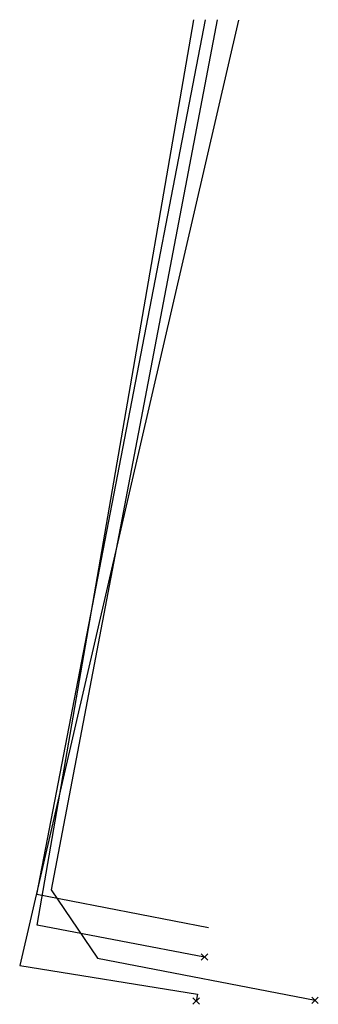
# Model space of a CAD drawing. Header units: metres. Extents: x 253430 to 254090, y 592748 to 593165.
# Tile 143 of 146: x 254000.81 to 254003.37, y 593152.05 to 593160.49. Entities that reach past the tile are written whole.
import ezdxf
from ezdxf.lldxf.tags import DXFTag

# ---------------------------------------------------------------- set-up
doc = ezdxf.new("R2010")
doc.units = ezdxf.units.M
for name, color, linetype in [('B-WE-KL-DATA-G', 90, 'KL-DATA-SO'), ('B-WE-KL-DATA_HULPSTUK-S', 90, 'Continuous'), ('B-WE-KL-DATA_KABELBED-G', 90, 'Continuous'), ('B-WE-KL-ET_LS-G', 190, 'KL-LS-SO'), ('B-WE-KL-ET_LS_HULPSTUK-S', 190, 'Continuous'), ('B-WE-KL-WATER-G', 170, 'KL-WATER-SO'), ('B-WE-KL-WATER_HULPSTUK-S', 170, 'Continuous')]:
    doc.layers.add(name, color=color, linetype=linetype)
doc.styles.add('NLCS-ISO', font='txt')
doc.styles.get("Standard").update_dxf_attribs({"font": 'simplex.shx'})
tags = doc.linetypes.add('KL-DATA-SO', pattern='A,4,-1,[101,NLCS.SHX,S=0.5,R=0,X=0,Y=0],-1,4,-1,["D",Standard,S=1,R=0,X=-0.25,Y=-0.5],-1.5', length=12.5).pattern_tags.tags
tags[18] = DXFTag(74, 10)
tags = doc.linetypes.add('KL-LS-SO', pattern='A,4,-1,[103,NLCS.SHX,S=0.75,R=0,X=0,Y=0],-1,4,-1,["L",Standard,S=1,R=0,X=0,Y=-0.5],-2', length=13).pattern_tags.tags
tags[18] = DXFTag(74, 10)
doc.linetypes.add('KL-WATER-SO', pattern='A,7,-0.5,[168,NLCS.SHX,S=0.75,R=0,X=0.75,Y=0],-2', length=9.5)

# ---------------------------------------------------------------- blocks, each defined once
blk = doc.blocks.new('SKL-WTB_HULP_OVERIG-SO')
at = {"color": 0, "linetype": 'ByBlock', "lineweight": 18}
for points in [[(-0.141, 0.141), (0.141, -0.141)], [(0.141, 0.141), (-0.141, -0.141)]]:
    blk.add_lwpolyline(points, dxfattribs=at)
at = {"color": 0, "linetype": 'ByBlock', "lineweight": 18, "style": 'NLCS-ISO', "flags": 1}
for tag, p in [('TYPE', (1.5, 0)), ('LABEL', (1.5, -1.5)), ('OMSCHRIJVING', (1.5, -3))]:
    blk.add_attdef(tag, p, '', height=1, dxfattribs=at)

msp = doc.modelspace()

# ---------------------------------------------------------------- linework, layer by layer
at = {"layer": 'B-WE-KL-DATA-G'}
msp.add_lwpolyline([(254002.429, 593152.703), (254000.956, 593152.987), (254002.404, 593160.487)], dxfattribs=at)
at = {"layer": 'B-WE-KL-DATA_KABELBED-G'}
for points in [[(254002.687, 593160.483), (254000.809, 593152.38), (254002.334, 593152.133), (254002.323, 593152.075)], [(254002.429, 593152.703), (254000.956, 593152.987), (254002.404, 593160.487)]]:
    msp.add_lwpolyline(points, dxfattribs=at)
at = {"layer": 'B-WE-KL-ET_LS-G'}
msp.add_lwpolyline([(254002.504, 593160.486), (254001.08, 593153.027), (254001.477, 593152.441), (254003.342, 593152.081)], dxfattribs=at)
at = {"layer": 'B-WE-KL-WATER-G'}
msp.add_lwpolyline([(254002.395, 593152.452), (254000.959, 593152.726), (254002.302, 593160.488)], dxfattribs=at)

# ---------------------------------------------------------------- block references
at = {"layer": 'B-WE-KL-DATA_HULPSTUK-S', "xscale": 0.2, "yscale": 0.2, "zscale": 0.2}
msp.add_blockref('SKL-WTB_HULP_OVERIG-SO', (254002.323, 593152.075), dxfattribs=at)
at = {"layer": 'B-WE-KL-ET_LS_HULPSTUK-S', "xscale": 0.2, "yscale": 0.2, "zscale": 0.2}
msp.add_blockref('SKL-WTB_HULP_OVERIG-SO', (254003.342, 593152.081), dxfattribs=at)
at = {"layer": 'B-WE-KL-WATER_HULPSTUK-S', "xscale": 0.2, "yscale": 0.2, "zscale": 0.2}
msp.add_blockref('SKL-WTB_HULP_OVERIG-SO', (254002.395, 593152.452), dxfattribs=at)

doc.saveas('drawing.dxf')
